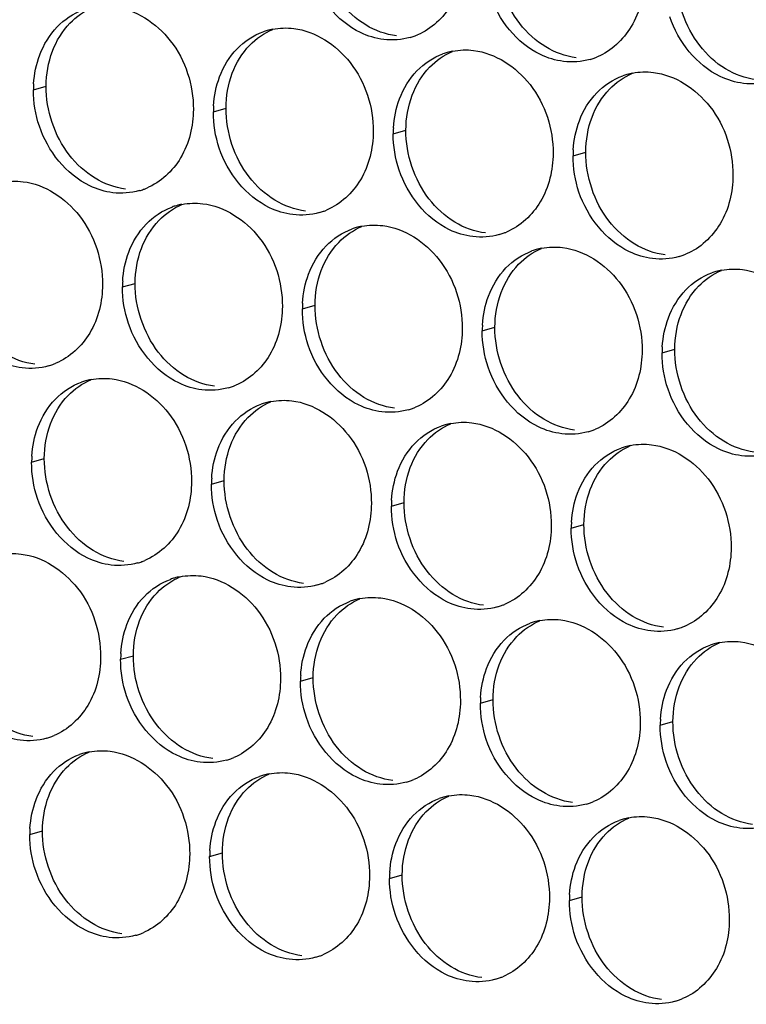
# Paper-space layout '45651_1_3' of a CAD drawing. Header units: millimetres. Extents: x -231 to 594, y 0 to 420.
# Tile 115 of 247: x 101 to 107, y 217 to 225. Entities that reach past the tile are written whole.
import ezdxf

# ---------------------------------------------------------------- set-up
doc = ezdxf.new("R2010")
doc.units = ezdxf.units.MM
doc.header["$LTSCALE"] = 32.67
doc.layers.add('02___PRT_ALL_AXES', color=7, linetype='CONTINUOUS')

psp = doc.layouts.new('45651_1_3')

# ---------------------------------------------------------------- linework, layer by layer
at = {"layer": '02___PRT_ALL_AXES', "color": 7, "linetype": 'CONTINUOUS'}
for p, q in [((100.9907, 224.4775), (101.0979, 224.5082)), ((102.5103, 224.2921), (102.6175, 224.3227)), ((104.0299, 224.1066), (104.1371, 224.1373)), ((105.5495, 223.9211), (105.6566, 223.9518)), ((101.7427, 222.8124), (101.8499, 222.843)), ((103.2623, 222.6269), (103.3695, 222.6576)), ((104.7819, 222.4414), (104.8891, 222.4721)), ((106.3015, 222.2559), (106.4087, 222.2866)), ((100.9752, 221.3327), (101.0824, 221.3633)), ((102.4947, 221.1472), (102.6019, 221.1779)), ((104.0143, 220.9617), (104.1215, 220.9924)), ((105.5339, 220.7762), (105.6411, 220.8069)), ((101.7272, 219.6675), (101.8344, 219.6981)), ((103.2468, 219.482), (103.354, 219.5127)), ((104.7663, 219.2965), (104.8735, 219.3272)), ((106.2859, 219.111), (106.3931, 219.1417)), ((100.9596, 218.1878), (101.0668, 218.2184)), ((102.4792, 218.0023), (102.5864, 218.033)), ((103.9988, 217.8168), (104.106, 217.8475)), ((105.5184, 217.6313), (105.6256, 217.662))]:
    psp.add_line(p, q, dxfattribs=at)
at = {"layer": '02___PRT_ALL_AXES', "color": 3, "linetype": 'CONTINUOUS'}
for centre, radius, start, end in [((103.1157, 224.4531), 0.5467, 105.94061, 109.76751), ((103.1171, 224.448), 0.5519, 100.97724, 105.93831), ((104.0232, 225.4459), 0.5467, 285.94061, 289.76751), ((104.0227, 225.4472), 0.5481, 289.77289, 292.73686), ((104.6353, 224.2676), 0.5467, 105.94061, 109.76751), ((104.6367, 224.2625), 0.5519, 100.97724, 105.93831), ((105.5428, 225.2604), 0.5467, 285.94061, 289.76751), ((105.5422, 225.2618), 0.5481, 289.77289, 292.73686), ((106.1549, 224.0821), 0.5467, 105.94061, 109.76751), ((106.1563, 224.0771), 0.5519, 100.97724, 105.93831), ((101.8825, 224.4731), 0.8918, 176.51802, 179.71686), ((103.4021, 224.2877), 0.8918, 176.51802, 179.71686), ((104.9217, 224.1022), 0.8918, 176.51802, 179.71686), ((106.4413, 223.9167), 0.8918, 176.51802, 179.71686), ((101.736, 224.1517), 0.5467, 285.94061, 289.76751), ((101.7355, 224.153), 0.5481, 289.77289, 292.73686), ((102.3481, 222.9733), 0.5467, 105.94061, 109.76751), ((102.3495, 222.9683), 0.5519, 100.97724, 105.93831), ((103.2556, 223.9662), 0.5467, 285.94061, 289.76751), ((103.2551, 223.9675), 0.5481, 289.77289, 292.73686), ((103.8677, 222.7879), 0.5467, 105.94061, 109.76751), ((103.8691, 222.7828), 0.5519, 100.97724, 105.93831), ((104.7752, 223.7807), 0.5467, 285.94061, 289.76751), ((104.7747, 223.782), 0.5481, 289.77289, 292.73686), ((105.3887, 222.5974), 0.5519, 100.97724, 105.93831), ((105.3873, 222.6024), 0.5467, 105.94061, 109.76751), ((106.2948, 223.5953), 0.5467, 285.94061, 289.76751), ((106.2943, 223.5966), 0.5481, 289.77289, 292.73686), ((106.9069, 222.4169), 0.5467, 105.94061, 109.76751), ((106.9083, 222.4119), 0.5519, 100.97724, 105.93831), ((102.6345, 222.808), 0.8918, 176.51802, 179.71686), ((104.1541, 222.6225), 0.8918, 176.51802, 179.71686), ((105.6737, 222.437), 0.8918, 176.51802, 179.71686), ((107.1933, 222.2515), 0.8918, 176.51802, 179.71686), ((100.9685, 222.672), 0.5467, 285.94061, 289.76751), ((100.9679, 222.6733), 0.5481, 289.77289, 292.73686), ((101.5806, 221.4936), 0.5467, 105.94061, 109.76751), ((101.582, 221.4886), 0.5519, 100.97724, 105.93831), ((102.4881, 222.4865), 0.5467, 285.94061, 289.76751), ((102.4875, 222.4878), 0.5481, 289.77289, 292.73686), ((103.1001, 221.3082), 0.5467, 105.94061, 109.76751), ((103.1016, 221.3031), 0.5519, 100.97724, 105.93831), ((104.0076, 222.301), 0.5467, 285.94061, 289.76751), ((104.0071, 222.3023), 0.5481, 289.77289, 292.73686), ((104.6197, 221.1227), 0.5467, 105.94061, 109.76751), ((104.6211, 221.1177), 0.5519, 100.97724, 105.93831), ((105.5272, 222.1155), 0.5467, 285.94061, 289.76751), ((105.5267, 222.1169), 0.5481, 289.77289, 292.73686), ((106.1407, 220.9322), 0.5519, 100.97724, 105.93831), ((106.1393, 220.9372), 0.5467, 105.94061, 109.76751), ((101.867, 221.3282), 0.8918, 176.51802, 179.71686), ((103.3866, 221.1428), 0.8918, 176.51802, 179.71686), ((104.9061, 220.9573), 0.8918, 176.51802, 179.71686), ((106.4257, 220.7718), 0.8918, 176.51802, 179.71686), ((101.7205, 221.0068), 0.5467, 285.94061, 289.76751), ((101.72, 221.0081), 0.5481, 289.77289, 292.73686), ((102.3326, 219.8285), 0.5467, 105.94061, 109.76751), ((102.334, 219.8234), 0.5519, 100.97724, 105.93831), ((103.2401, 220.8213), 0.5467, 285.94061, 289.76751), ((103.2395, 220.8226), 0.5481, 289.77289, 292.73686), ((103.8522, 219.643), 0.5467, 105.94061, 109.76751), ((103.8536, 219.638), 0.5519, 100.97724, 105.93831), ((104.7597, 220.6358), 0.5467, 285.94061, 289.76751), ((104.7591, 220.6372), 0.5481, 289.77289, 292.73686), ((105.3718, 219.4575), 0.5467, 105.94061, 109.76751), ((105.3732, 219.4525), 0.5519, 100.97724, 105.93831), ((106.2792, 220.4504), 0.5467, 285.94061, 289.76751), ((106.2787, 220.4517), 0.5481, 289.77289, 292.73686), ((106.8928, 219.267), 0.5519, 100.97724, 105.93831), ((106.8913, 219.272), 0.5467, 105.94061, 109.76751), ((102.619, 219.6631), 0.8918, 176.51802, 179.71686), ((104.1386, 219.4776), 0.8918, 176.51802, 179.71686), ((105.6582, 219.2921), 0.8918, 176.51802, 179.71686), ((107.1778, 219.1066), 0.8918, 176.51802, 179.71686), ((100.9529, 219.5271), 0.5467, 285.94061, 289.76751), ((100.9524, 219.5284), 0.5481, 289.77289, 292.73686), ((101.565, 218.3488), 0.5467, 105.94061, 109.76751), ((101.5664, 218.3437), 0.5519, 100.97724, 105.93831), ((102.4725, 219.3416), 0.5467, 285.94061, 289.76751), ((102.472, 219.3429), 0.5481, 289.77289, 292.73686), ((103.0846, 218.1633), 0.5467, 105.94061, 109.76751), ((103.086, 218.1582), 0.5519, 100.97724, 105.93831), ((103.9921, 219.1561), 0.5467, 285.94061, 289.76751), ((103.9916, 219.1574), 0.5481, 289.77289, 292.73686), ((104.6042, 217.9778), 0.5467, 105.94061, 109.76751), ((104.6056, 217.9728), 0.5519, 100.97724, 105.93831), ((105.5117, 218.9707), 0.5467, 285.94061, 289.76751), ((105.5112, 218.972), 0.5481, 289.77289, 292.73686), ((106.1238, 217.7923), 0.5467, 105.94061, 109.76751), ((106.1252, 217.7873), 0.5519, 100.97724, 105.93831), ((101.8514, 218.1834), 0.8918, 176.51802, 179.71686), ((103.371, 217.9979), 0.8918, 176.51802, 179.71686), ((104.8906, 217.8124), 0.8918, 176.51802, 179.71686), ((106.4102, 217.6269), 0.8918, 176.51802, 179.71686), ((101.7049, 217.8619), 0.5467, 285.94061, 289.76751), ((101.7044, 217.8632), 0.5481, 289.77289, 292.73686), ((103.2245, 217.6764), 0.5467, 285.94061, 289.76751), ((103.224, 217.6777), 0.5481, 289.77289, 292.73686), ((104.7441, 217.4909), 0.5467, 285.94061, 289.76751), ((104.7436, 217.4923), 0.5481, 289.77289, 292.73686), ((106.2637, 217.3055), 0.5467, 285.94061, 289.76751), ((106.2632, 217.3068), 0.5481, 289.77289, 292.73686)]:
    psp.add_arc(centre, radius, start, end, dxfattribs=at)
for points, knots in [([(104.6286, 225.6069), (104.6279, 225.4656), (104.5649, 225.1894), (104.3524, 224.9911), (104.2345, 224.9417)], [0, 0, 0, 0, 0.525086, 1, 1, 1, 1]), ([(103.9493, 224.9031), (103.8818, 224.9114), (103.6014, 224.9952), (103.3977, 225.2562), (103.3278, 225.4646)], [0, 0, 0, 0, 0.236458, 1, 1, 1, 1]), ([(106.1482, 225.4214), (106.1475, 225.2801), (106.0845, 225.0039), (105.872, 224.8056), (105.7541, 224.7562)], [0, 0, 0, 0, 0.525086, 1, 1, 1, 1]), ([(105.4689, 224.7176), (105.4013, 224.7259), (105.121, 224.8097), (104.9173, 225.0707), (104.8474, 225.2791)], [0, 0, 0, 0, 0.236458, 1, 1, 1, 1]), ([(101.67, 225.1813), (101.8543, 225.1588), (102.2176, 224.9177), (102.3424, 224.5167), (102.3414, 224.3127)], [0, 0, 0, 0, 0.476473, 1, 1, 1, 1]), ([(106.9885, 224.5322), (106.9209, 224.5404), (106.6405, 224.6243), (106.4369, 224.8853), (106.3669, 225.0937)], [0, 0, 0, 0, 0.236458, 1, 1, 1, 1]), ([(103.1895, 224.9959), (103.3738, 224.9734), (103.7372, 224.7323), (103.862, 224.3312), (103.861, 224.1272)], [0, 0, 0, 0, 0.476473, 1, 1, 1, 1]), ([(104.7091, 224.8104), (104.8934, 224.7879), (105.2568, 224.5468), (105.3816, 224.1457), (105.3806, 223.9417)], [0, 0, 0, 0, 0.476473, 1, 1, 1, 1]), ([(106.2287, 224.6249), (106.413, 224.6024), (106.7764, 224.3613), (106.9012, 223.9602), (106.9002, 223.7562)], [0, 0, 0, 0, 0.476473, 1, 1, 1, 1]), ([(102.3414, 224.3127), (102.3407, 224.1714), (102.2778, 223.8952), (102.0652, 223.6969), (101.9474, 223.6475)], [0, 0, 0, 0, 0.525086, 1, 1, 1, 1]), ([(101.6622, 223.6089), (101.5946, 223.6171), (101.3142, 223.701), (101.1106, 223.962), (101.0406, 224.1704)], [0, 0, 0, 0, 0.236458, 1, 1, 1, 1]), ([(103.861, 224.1272), (103.8603, 223.9859), (103.7973, 223.7097), (103.5848, 223.5114), (103.4669, 223.462)], [0, 0, 0, 0, 0.525086, 1, 1, 1, 1]), ([(103.1818, 223.4234), (103.1142, 223.4317), (102.8338, 223.5155), (102.6302, 223.7765), (102.5602, 223.9849)], [0, 0, 0, 0, 0.236458, 1, 1, 1, 1]), ([(105.3806, 223.9417), (105.3799, 223.8004), (105.3169, 223.5242), (105.1044, 223.3259), (104.9865, 223.2765)], [0, 0, 0, 0, 0.525086, 1, 1, 1, 1]), ([(104.7014, 223.2379), (104.6338, 223.2462), (104.3534, 223.33), (104.1497, 223.591), (104.0798, 223.7994)], [0, 0, 0, 0, 0.236458, 1, 1, 1, 1]), ([(106.9002, 223.7562), (106.8995, 223.6149), (106.8365, 223.3387), (106.624, 223.1404), (106.5061, 223.091)], [0, 0, 0, 0, 0.525086, 1, 1, 1, 1]), ([(100.9024, 223.7016), (101.0867, 223.6791), (101.4501, 223.438), (101.5749, 223.037), (101.5739, 222.833)], [0, 0, 0, 0, 0.476473, 1, 1, 1, 1]), ([(106.2209, 223.0525), (106.1534, 223.0607), (105.873, 223.1446), (105.6693, 223.4056), (105.5994, 223.614)], [0, 0, 0, 0, 0.236458, 1, 1, 1, 1]), ([(102.422, 223.5161), (102.6063, 223.4937), (102.9697, 223.2525), (103.0945, 222.8515), (103.0935, 222.6475)], [0, 0, 0, 0, 0.476473, 1, 1, 1, 1]), ([(103.9416, 223.3307), (104.1259, 223.3082), (104.4892, 223.0671), (104.6141, 222.666), (104.613, 222.462)], [0, 0, 0, 0, 0.476473, 1, 1, 1, 1]), ([(105.4611, 223.1452), (105.6454, 223.1227), (106.0088, 222.8816), (106.1336, 222.4805), (106.1326, 222.2765)], [0, 0, 0, 0, 0.476473, 1, 1, 1, 1]), ([(106.9807, 222.9597), (107.165, 222.9372), (107.5284, 222.6961), (107.6532, 222.2951), (107.6522, 222.0911)], [0, 0, 0, 0, 0.476473, 1, 1, 1, 1]), ([(101.5739, 222.833), (101.5732, 222.6917), (101.5102, 222.4155), (101.2977, 222.2171), (101.1798, 222.1678)], [0, 0, 0, 0, 0.525086, 1, 1, 1, 1]), ([(100.8946, 222.1292), (100.827, 222.1374), (100.5467, 222.2213), (100.343, 222.4823), (100.2731, 222.6907)], [0, 0, 0, 0, 0.236458, 1, 1, 1, 1]), ([(103.0935, 222.6475), (103.0928, 222.5062), (103.0298, 222.23), (102.8172, 222.0317), (102.6994, 221.9823)], [0, 0, 0, 0, 0.525086, 1, 1, 1, 1]), ([(102.4142, 221.9437), (102.3466, 221.9519), (102.0663, 222.0358), (101.8626, 222.2968), (101.7926, 222.5052)], [0, 0, 0, 0, 0.236458, 1, 1, 1, 1]), ([(104.613, 222.462), (104.6123, 222.3207), (104.5494, 222.0445), (104.3368, 221.8462), (104.219, 221.7968)], [0, 0, 0, 0, 0.525086, 1, 1, 1, 1]), ([(103.9338, 221.7582), (103.8662, 221.7665), (103.5858, 221.8503), (103.3822, 222.1113), (103.3122, 222.3197)], [0, 0, 0, 0, 0.236458, 1, 1, 1, 1]), ([(106.1326, 222.2765), (106.1319, 222.1352), (106.069, 221.859), (105.8564, 221.6607), (105.7385, 221.6113)], [0, 0, 0, 0, 0.525086, 1, 1, 1, 1]), ([(105.4534, 221.5727), (105.3858, 221.581), (105.1054, 221.6648), (104.9018, 221.9259), (104.8318, 222.1343)], [0, 0, 0, 0, 0.236458, 1, 1, 1, 1]), ([(101.6544, 222.0364), (101.8387, 222.0139), (102.2021, 221.7728), (102.3269, 221.3718), (102.3259, 221.1678)], [0, 0, 0, 0, 0.476473, 1, 1, 1, 1]), ([(106.973, 221.3873), (106.9054, 221.3955), (106.625, 221.4794), (106.4213, 221.7404), (106.3514, 221.9488)], [0, 0, 0, 0, 0.236458, 1, 1, 1, 1]), ([(103.174, 221.851), (103.3583, 221.8285), (103.7217, 221.5874), (103.8465, 221.1863), (103.8455, 220.9823)], [0, 0, 0, 0, 0.476473, 1, 1, 1, 1]), ([(104.6936, 221.6655), (104.8779, 221.643), (105.2413, 221.4019), (105.3661, 221.0008), (105.3651, 220.7968)], [0, 0, 0, 0, 0.476473, 1, 1, 1, 1]), ([(106.2132, 221.48), (106.3975, 221.4575), (106.7608, 221.2164), (106.8857, 220.8154), (106.8847, 220.6114)], [0, 0, 0, 0, 0.476473, 1, 1, 1, 1]), ([(102.3259, 221.1678), (102.3252, 221.0265), (102.2622, 220.7503), (102.0497, 220.552), (101.9318, 220.5026)], [0, 0, 0, 0, 0.525086, 1, 1, 1, 1]), ([(101.6466, 220.464), (101.5791, 220.4722), (101.2987, 220.5561), (101.095, 220.8171), (101.0251, 221.0255)], [0, 0, 0, 0, 0.236458, 1, 1, 1, 1]), ([(103.8455, 220.9823), (103.8448, 220.841), (103.7818, 220.5648), (103.5693, 220.3665), (103.4514, 220.3171)], [0, 0, 0, 0, 0.525086, 1, 1, 1, 1]), ([(103.1662, 220.2785), (103.0987, 220.2868), (102.8183, 220.3706), (102.6146, 220.6316), (102.5447, 220.84)], [0, 0, 0, 0, 0.236458, 1, 1, 1, 1]), ([(105.3651, 220.7968), (105.3644, 220.6555), (105.3014, 220.3793), (105.0889, 220.181), (104.971, 220.1316)], [0, 0, 0, 0, 0.525086, 1, 1, 1, 1]), ([(104.6858, 220.093), (104.6182, 220.1013), (104.3379, 220.1851), (104.1342, 220.4461), (104.0642, 220.6545)], [0, 0, 0, 0, 0.236458, 1, 1, 1, 1]), ([(100.8869, 220.5567), (101.0711, 220.5342), (101.4345, 220.2931), (101.5593, 219.8921), (101.5583, 219.6881)], [0, 0, 0, 0, 0.476473, 1, 1, 1, 1]), ([(106.8847, 220.6114), (106.884, 220.4701), (106.821, 220.1938), (106.6084, 219.9955), (106.4906, 219.9461)], [0, 0, 0, 0, 0.525086, 1, 1, 1, 1]), ([(106.2054, 219.9076), (106.1378, 219.9158), (105.8574, 219.9997), (105.6538, 220.2607), (105.5838, 220.4691)], [0, 0, 0, 0, 0.236458, 1, 1, 1, 1]), ([(102.4064, 220.3713), (102.5907, 220.3488), (102.9541, 220.1077), (103.0789, 219.7066), (103.0779, 219.5026)], [0, 0, 0, 0, 0.476473, 1, 1, 1, 1]), ([(103.926, 220.1858), (104.1103, 220.1633), (104.4737, 219.9222), (104.5985, 219.5211), (104.5975, 219.3171)], [0, 0, 0, 0, 0.476473, 1, 1, 1, 1]), ([(105.4456, 220.0003), (105.6299, 219.9778), (105.9933, 219.7367), (106.1181, 219.3356), (106.1171, 219.1316)], [0, 0, 0, 0, 0.476473, 1, 1, 1, 1]), ([(106.9652, 219.8148), (107.1495, 219.7923), (107.5129, 219.5512), (107.6377, 219.1502), (107.6367, 218.9462)], [0, 0, 0, 0, 0.476473, 1, 1, 1, 1]), ([(101.5583, 219.6881), (101.5576, 219.5468), (101.4947, 219.2706), (101.2821, 219.0723), (101.1643, 219.0229)], [0, 0, 0, 0, 0.525086, 1, 1, 1, 1]), ([(100.8791, 218.9843), (100.8115, 218.9925), (100.5311, 219.0764), (100.3275, 219.3374), (100.2575, 219.5458)], [0, 0, 0, 0, 0.236458, 1, 1, 1, 1]), ([(103.0779, 219.5026), (103.0772, 219.3613), (103.0142, 219.0851), (102.8017, 218.8868), (102.6838, 218.8374)], [0, 0, 0, 0, 0.525086, 1, 1, 1, 1]), ([(102.3987, 218.7988), (102.3311, 218.8071), (102.0507, 218.8909), (101.8471, 219.1519), (101.7771, 219.3603)], [0, 0, 0, 0, 0.236458, 1, 1, 1, 1]), ([(104.5975, 219.3171), (104.5968, 219.1758), (104.5338, 218.8996), (104.3213, 218.7013), (104.2034, 218.6519)], [0, 0, 0, 0, 0.525086, 1, 1, 1, 1]), ([(103.9182, 218.6133), (103.8507, 218.6216), (103.5703, 218.7054), (103.3666, 218.9664), (103.2967, 219.1748)], [0, 0, 0, 0, 0.236458, 1, 1, 1, 1]), ([(106.1171, 219.1316), (106.1164, 218.9903), (106.0534, 218.7141), (105.8409, 218.5158), (105.723, 218.4664)], [0, 0, 0, 0, 0.525086, 1, 1, 1, 1]), ([(105.4378, 218.4279), (105.3703, 218.4361), (105.0899, 218.52), (104.8862, 218.781), (104.8163, 218.9894)], [0, 0, 0, 0, 0.236458, 1, 1, 1, 1]), ([(101.6389, 218.8915), (101.8232, 218.8691), (102.1866, 218.6279), (102.3114, 218.2269), (102.3104, 218.0229)], [0, 0, 0, 0, 0.476473, 1, 1, 1, 1]), ([(106.9574, 218.2424), (106.8898, 218.2506), (106.6095, 218.3345), (106.4058, 218.5955), (106.3359, 218.8039)], [0, 0, 0, 0, 0.236458, 1, 1, 1, 1]), ([(103.1585, 218.7061), (103.3428, 218.6836), (103.7061, 218.4425), (103.8309, 218.0414), (103.8299, 217.8374)], [0, 0, 0, 0, 0.476473, 1, 1, 1, 1]), ([(104.678, 218.5206), (104.8623, 218.4981), (105.2257, 218.257), (105.3505, 217.8559), (105.3495, 217.6519)], [0, 0, 0, 0, 0.476473, 1, 1, 1, 1]), ([(106.1976, 218.3351), (106.3819, 218.3126), (106.7453, 218.0715), (106.8701, 217.6705), (106.8691, 217.4665)], [0, 0, 0, 0, 0.476473, 1, 1, 1, 1]), ([(102.3104, 218.0229), (102.3097, 217.8816), (102.2467, 217.6054), (102.0341, 217.4071), (101.9163, 217.3577)], [0, 0, 0, 0, 0.525086, 1, 1, 1, 1]), ([(101.6311, 217.3191), (101.5635, 217.3274), (101.2831, 217.4112), (101.0795, 217.6722), (101.0095, 217.8806)], [0, 0, 0, 0, 0.236458, 1, 1, 1, 1]), ([(103.8299, 217.8374), (103.8292, 217.6961), (103.7663, 217.4199), (103.5537, 217.2216), (103.4359, 217.1722)], [0, 0, 0, 0, 0.525086, 1, 1, 1, 1]), ([(103.1507, 217.1336), (103.0831, 217.1419), (102.8027, 217.2257), (102.5991, 217.4867), (102.5291, 217.6951)], [0, 0, 0, 0, 0.236458, 1, 1, 1, 1]), ([(105.3495, 217.6519), (105.3488, 217.5106), (105.2858, 217.2344), (105.0733, 217.0361), (104.9554, 216.9867)], [0, 0, 0, 0, 0.525086, 1, 1, 1, 1]), ([(104.6703, 216.9482), (104.6027, 216.9564), (104.3223, 217.0402), (104.1187, 217.3013), (104.0487, 217.5097)], [0, 0, 0, 0, 0.236458, 1, 1, 1, 1]), ([(106.8691, 217.4665), (106.8684, 217.3252), (106.8054, 217.049), (106.5929, 216.8506), (106.475, 216.8013)], [0, 0, 0, 0, 0.525086, 1, 1, 1, 1]), ([(106.1899, 216.7627), (106.1223, 216.7709), (105.8419, 216.8548), (105.6382, 217.1158), (105.5683, 217.3242)], [0, 0, 0, 0, 0.236458, 1, 1, 1, 1])]:
    psp.add_open_spline(points, degree=3, knots=knots, dxfattribs=at)
at = {"layer": '02___PRT_ALL_AXES', "color": 7, "linetype": 'CONTINUOUS'}
for points in [[(105.0997, 225.0369), (104.9749, 225.1983), (104.9036, 225.413), (104.9046, 225.617)], [(106.6193, 224.8514), (106.4945, 225.0128), (106.4232, 225.2275), (106.4242, 225.4315)], [(103.7984, 225.0252), (103.7145, 225.076), (103.6401, 225.1448), (103.5801, 225.2224)], [(101.2985, 225.04), (101.3529, 225.0964), (101.4197, 225.1431), (101.492, 225.1734)], [(101.1508, 224.8028), (101.1836, 224.89), (101.2338, 224.973), (101.2985, 225.04)], [(102.818, 224.8545), (102.8725, 224.9109), (102.9393, 224.9577), (103.0116, 224.988)], [(104.0565, 224.9338), (103.9659, 224.9449), (103.8764, 224.9779), (103.7984, 225.0252)], [(105.318, 224.8397), (105.2341, 224.8905), (105.1597, 224.9593), (105.0997, 225.0369)], [(101.0979, 224.5082), (101.0984, 224.608), (101.1156, 224.7094), (101.1508, 224.8028)], [(102.6704, 224.6173), (102.7032, 224.7045), (102.7533, 224.7875), (102.818, 224.8545)], [(104.3376, 224.6691), (104.3921, 224.7254), (104.4589, 224.7722), (104.5311, 224.8025)], [(105.5761, 224.7483), (105.4855, 224.7594), (105.396, 224.7924), (105.318, 224.8397)], [(106.8375, 224.6542), (106.7537, 224.705), (106.6793, 224.7739), (106.6193, 224.8514)], [(104.19, 224.4319), (104.2228, 224.519), (104.2729, 224.6021), (104.3376, 224.6691)], [(107.0957, 224.5628), (107.0051, 224.5739), (106.9156, 224.6069), (106.8375, 224.6542)], [(102.6175, 224.3227), (102.618, 224.4225), (102.6352, 224.524), (102.6704, 224.6173)], [(105.8572, 224.4836), (105.9116, 224.5399), (105.9785, 224.5867), (106.0507, 224.617)], [(101.293, 223.9281), (101.1682, 224.0895), (101.0969, 224.3042), (101.0979, 224.5082)], [(105.7095, 224.2464), (105.7424, 224.3336), (105.7925, 224.4166), (105.8572, 224.4836)], [(104.1371, 224.1373), (104.1376, 224.237), (104.1548, 224.3385), (104.19, 224.4319)], [(102.8125, 223.7427), (102.6877, 223.904), (102.6165, 224.1187), (102.6175, 224.3227)], [(105.6566, 223.9518), (105.6571, 224.0516), (105.6744, 224.153), (105.7095, 224.2464)], [(104.3321, 223.5572), (104.2073, 223.7185), (104.1361, 223.9333), (104.1371, 224.1373)], [(101.5112, 223.731), (101.4274, 223.7818), (101.3529, 223.8506), (101.293, 223.9281)], [(105.8517, 223.3717), (105.7269, 223.5331), (105.6556, 223.7478), (105.6566, 223.9518)], [(101.7694, 223.6396), (101.6788, 223.6506), (101.5893, 223.6837), (101.5112, 223.731)], [(103.0308, 223.5455), (102.947, 223.5963), (102.8725, 223.6651), (102.8125, 223.7427)], [(104.5504, 223.36), (104.4665, 223.4108), (104.3921, 223.4796), (104.3321, 223.5572)], [(102.0505, 223.3748), (102.1049, 223.4312), (102.1717, 223.478), (102.244, 223.5082)], [(103.289, 223.4541), (103.1984, 223.4651), (103.1089, 223.4982), (103.0308, 223.5455)], [(101.9028, 223.1376), (101.9356, 223.2248), (101.9858, 223.3078), (102.0505, 223.3748)], [(103.5701, 223.1894), (103.6245, 223.2457), (103.6913, 223.2925), (103.7636, 223.3228)], [(104.8086, 223.2686), (104.7179, 223.2797), (104.6285, 223.3127), (104.5504, 223.36)], [(106.07, 223.1745), (105.9861, 223.2253), (105.9117, 223.2941), (105.8517, 223.3717)], [(101.8499, 222.843), (101.8504, 222.9428), (101.8677, 223.0443), (101.9028, 223.1376)], [(103.4224, 222.9522), (103.4552, 223.0393), (103.5054, 223.1224), (103.5701, 223.1894)], [(105.0896, 223.0039), (105.1441, 223.0602), (105.2109, 223.107), (105.2832, 223.1373)], [(106.3281, 223.0831), (106.2375, 223.0942), (106.1481, 223.1272), (106.07, 223.1745)], [(104.942, 222.7667), (104.9748, 222.8538), (105.0249, 222.9369), (105.0896, 223.0039)], [(103.3695, 222.6576), (103.37, 222.7573), (103.3873, 222.8588), (103.4224, 222.9522)], [(106.6092, 222.8184), (106.6637, 222.8748), (106.7305, 222.9215), (106.8028, 222.9518)], [(102.045, 222.2629), (101.9202, 222.4243), (101.8489, 222.639), (101.8499, 222.843)], [(106.4616, 222.5812), (106.4944, 222.6684), (106.5445, 222.7514), (106.6092, 222.8184)], [(104.8891, 222.4721), (104.8896, 222.5719), (104.9068, 222.6733), (104.942, 222.7667)], [(103.5646, 222.0775), (103.4398, 222.2388), (103.3685, 222.4536), (103.3695, 222.6576)], [(106.4087, 222.2866), (106.4092, 222.3864), (106.4264, 222.4878), (106.4616, 222.5812)], [(105.0842, 221.892), (104.9593, 222.0534), (104.8881, 222.2681), (104.8891, 222.4721)], [(101.0018, 222.1599), (100.9112, 222.1709), (100.8217, 222.2039), (100.7437, 222.2512)], [(102.2632, 222.0658), (102.1794, 222.1166), (102.105, 222.1854), (102.045, 222.2629)], [(106.6037, 221.7065), (106.4789, 221.8679), (106.4077, 222.0826), (106.4087, 222.2866)], [(102.5214, 221.9744), (102.4308, 221.9854), (102.3413, 222.0185), (102.2632, 222.0658)], [(103.7828, 221.8803), (103.699, 221.9311), (103.6246, 221.9999), (103.5646, 222.0775)], [(101.2829, 221.8951), (101.3373, 221.9515), (101.4042, 221.9983), (101.4764, 222.0285)], [(101.1353, 221.6579), (101.1681, 221.7451), (101.2182, 221.8281), (101.2829, 221.8951)], [(105.3024, 221.6948), (105.2186, 221.7456), (105.1441, 221.8144), (105.0842, 221.892)], [(102.8025, 221.7097), (102.8569, 221.766), (102.9238, 221.8128), (102.996, 221.8431)], [(104.041, 221.7889), (103.9504, 221.8), (103.8609, 221.833), (103.7828, 221.8803)], [(101.0824, 221.3633), (101.0828, 221.4631), (101.1001, 221.5646), (101.1353, 221.6579)], [(102.6548, 221.4725), (102.6876, 221.5596), (102.7378, 221.6427), (102.8025, 221.7097)], [(104.3221, 221.5242), (104.3765, 221.5805), (104.4433, 221.6273), (104.5156, 221.6576)], [(105.5606, 221.6034), (105.47, 221.6145), (105.3805, 221.6475), (105.3024, 221.6948)], [(106.822, 221.5093), (106.7381, 221.5601), (106.6637, 221.629), (106.6037, 221.7065)], [(102.6019, 221.1779), (102.6024, 221.2776), (102.6197, 221.3791), (102.6548, 221.4725)], [(104.1744, 221.287), (104.2072, 221.3741), (104.2574, 221.4572), (104.3221, 221.5242)], [(105.8417, 221.3387), (105.8961, 221.3951), (105.9629, 221.4418), (106.0352, 221.4721)], [(107.0802, 221.4179), (106.9895, 221.429), (106.9001, 221.462), (106.822, 221.5093)], [(101.2774, 220.7832), (101.1526, 220.9446), (101.0813, 221.1593), (101.0824, 221.3633)], [(105.694, 221.1015), (105.7268, 221.1887), (105.777, 221.2717), (105.8417, 221.3387)], [(104.1215, 220.9924), (104.122, 221.0921), (104.1393, 221.1936), (104.1744, 221.287)], [(102.797, 220.5978), (102.6722, 220.7591), (102.6009, 220.9739), (102.6019, 221.1779)], [(105.6411, 220.8069), (105.6416, 220.9067), (105.6589, 221.0081), (105.694, 221.1015)], [(104.3166, 220.4123), (104.1918, 220.5737), (104.1205, 220.7884), (104.1215, 220.9924)], [(105.8362, 220.2268), (105.7114, 220.3882), (105.6401, 220.6029), (105.6411, 220.8069)], [(101.4957, 220.5861), (101.4118, 220.6369), (101.3374, 220.7057), (101.2774, 220.7832)], [(101.7538, 220.4947), (101.6632, 220.5057), (101.5738, 220.5388), (101.4957, 220.5861)], [(103.0153, 220.4006), (102.9314, 220.4514), (102.857, 220.5202), (102.797, 220.5978)], [(103.2734, 220.3092), (103.1828, 220.3203), (103.0933, 220.3533), (103.0153, 220.4006)], [(104.5349, 220.2151), (104.451, 220.2659), (104.3766, 220.3347), (104.3166, 220.4123)], [(102.0349, 220.2299), (102.0894, 220.2863), (102.1562, 220.3331), (102.2285, 220.3634)], [(101.8873, 219.9927), (101.9201, 220.0799), (101.9702, 220.163), (102.0349, 220.2299)], [(106.0544, 220.0296), (105.9706, 220.0804), (105.8962, 220.1493), (105.8362, 220.2268)], [(103.5545, 220.0445), (103.6089, 220.1008), (103.6758, 220.1476), (103.748, 220.1779)], [(104.793, 220.1237), (104.7024, 220.1348), (104.6129, 220.1678), (104.5349, 220.2151)], [(101.8344, 219.6981), (101.8349, 219.7979), (101.8521, 219.8994), (101.8873, 219.9927)], [(103.4069, 219.8073), (103.4397, 219.8944), (103.4898, 219.9775), (103.5545, 220.0445)], [(105.0741, 219.859), (105.1285, 219.9153), (105.1954, 219.9621), (105.2676, 219.9924)], [(106.3126, 219.9382), (106.222, 219.9493), (106.1325, 219.9823), (106.0544, 220.0296)], [(103.354, 219.5127), (103.3545, 219.6124), (103.3717, 219.7139), (103.4069, 219.8073)], [(104.9264, 219.6218), (104.9593, 219.709), (105.0094, 219.792), (105.0741, 219.859)], [(106.5937, 219.6735), (106.6481, 219.7299), (106.7149, 219.7766), (106.7872, 219.8069)], [(102.0294, 219.1181), (101.9046, 219.2794), (101.8334, 219.4941), (101.8344, 219.6981)], [(106.446, 219.4363), (106.4788, 219.5235), (106.529, 219.6065), (106.5937, 219.6735)], [(104.8735, 219.3272), (104.874, 219.427), (104.8913, 219.5284), (104.9264, 219.6218)], [(103.549, 218.9326), (103.4242, 219.0939), (103.353, 219.3087), (103.354, 219.5127)], [(106.3931, 219.1417), (106.3936, 219.2415), (106.4109, 219.3429), (106.446, 219.4363)], [(105.0686, 218.7471), (104.9438, 218.9085), (104.8725, 219.1232), (104.8735, 219.3272)], [(106.5882, 218.5616), (106.4634, 218.723), (106.3921, 218.9377), (106.3931, 219.1417)], [(100.9863, 219.015), (100.8957, 219.026), (100.8062, 219.0591), (100.7281, 219.1064)], [(102.2477, 218.9209), (102.1638, 218.9717), (102.0894, 219.0405), (102.0294, 219.1181)], [(102.5059, 218.8295), (102.4152, 218.8405), (102.3258, 218.8736), (102.2477, 218.9209)], [(103.7673, 218.7354), (103.6834, 218.7862), (103.609, 218.855), (103.549, 218.9326)], [(101.2674, 218.7502), (101.3218, 218.8066), (101.3886, 218.8534), (101.4609, 218.8836)], [(101.1197, 218.513), (101.1525, 218.6002), (101.2027, 218.6832), (101.2674, 218.7502)], [(104.0254, 218.644), (103.9348, 218.6551), (103.8454, 218.6881), (103.7673, 218.7354)], [(105.2869, 218.5499), (105.203, 218.6007), (105.1286, 218.6696), (105.0686, 218.7471)], [(102.787, 218.5648), (102.8414, 218.6211), (102.9082, 218.6679), (102.9805, 218.6982)], [(102.6393, 218.3276), (102.6721, 218.4147), (102.7223, 218.4978), (102.787, 218.5648)], [(106.8065, 218.3645), (106.7226, 218.4153), (106.6482, 218.4841), (106.5882, 218.5616)], [(101.0668, 218.2184), (101.0673, 218.3182), (101.0846, 218.4197), (101.1197, 218.513)], [(104.3065, 218.3793), (104.361, 218.4356), (104.4278, 218.4824), (104.5001, 218.5127)], [(105.545, 218.4585), (105.4544, 218.4696), (105.3649, 218.5026), (105.2869, 218.5499)], [(102.5864, 218.033), (102.5869, 218.1327), (102.6041, 218.2342), (102.6393, 218.3276)], [(104.1589, 218.1421), (104.1917, 218.2292), (104.2418, 218.3123), (104.3065, 218.3793)], [(105.8261, 218.1938), (105.8806, 218.2502), (105.9474, 218.2969), (106.0196, 218.3272)], [(107.0646, 218.2731), (106.974, 218.2841), (106.8845, 218.3172), (106.8065, 218.3645)], [(101.2619, 217.6384), (101.1371, 217.7997), (101.0658, 218.0144), (101.0668, 218.2184)], [(104.106, 217.8475), (104.1065, 217.9473), (104.1237, 218.0487), (104.1589, 218.1421)], [(105.6785, 217.9566), (105.7113, 218.0438), (105.7614, 218.1268), (105.8261, 218.1938)], [(102.7815, 217.4529), (102.6566, 217.6142), (102.5854, 217.829), (102.5864, 218.033)], [(105.6256, 217.662), (105.6261, 217.7618), (105.6433, 217.8632), (105.6785, 217.9566)], [(104.301, 217.2674), (104.1762, 217.4288), (104.105, 217.6435), (104.106, 217.8475)], [(105.8206, 217.0819), (105.6958, 217.2433), (105.6246, 217.458), (105.6256, 217.662)], [(101.4801, 217.4412), (101.3963, 217.492), (101.3219, 217.5608), (101.2619, 217.6384)], [(101.7383, 217.3498), (101.6477, 217.3608), (101.5582, 217.3939), (101.4801, 217.4412)], [(102.9997, 217.2557), (102.9159, 217.3065), (102.8414, 217.3753), (102.7815, 217.4529)], [(103.2579, 217.1643), (103.1673, 217.1754), (103.0778, 217.2084), (102.9997, 217.2557)], [(104.5193, 217.0702), (104.4355, 217.121), (104.361, 217.1898), (104.301, 217.2674)], [(104.7775, 216.9788), (104.6869, 216.9899), (104.5974, 217.0229), (104.5193, 217.0702)], [(106.0389, 216.8847), (105.955, 216.9356), (105.8806, 217.0044), (105.8206, 217.0819)], [(106.297, 216.7934), (106.2064, 216.8044), (106.117, 216.8374), (106.0389, 216.8847)]]:
    psp.add_open_spline(points, degree=3, dxfattribs=at)
at = {"layer": '02___PRT_ALL_AXES', "color": 3, "linetype": 'CONTINUOUS'}
for points in [[(101.1913, 225.0093), (101.2521, 225.0723), (101.3288, 225.1234), (101.4112, 225.153)], [(101.0436, 224.7721), (101.0764, 224.8593), (101.1266, 224.9423), (101.1913, 225.0093)], [(102.7108, 224.8239), (102.7717, 224.8869), (102.8484, 224.9379), (102.9308, 224.9676)], [(103.012, 224.9899), (103.0701, 225.0011), (103.1308, 225.003), (103.1895, 224.9959)], [(104.1733, 224.9202), (104.1013, 224.8997), (104.0237, 224.894), (103.9493, 224.9031)], [(102.5632, 224.5867), (102.596, 224.6738), (102.6461, 224.7569), (102.7108, 224.8239)], [(104.5316, 224.8044), (104.5897, 224.8157), (104.6503, 224.8175), (104.7091, 224.8104)], [(100.9923, 224.5273), (100.9974, 224.6105), (101.0142, 224.6941), (101.0436, 224.7721)], [(104.2304, 224.6384), (104.2913, 224.7014), (104.368, 224.7525), (104.4504, 224.7821)], [(105.6929, 224.7347), (105.6209, 224.7142), (105.5432, 224.7086), (105.4689, 224.7176)], [(104.0828, 224.4012), (104.1156, 224.4884), (104.1657, 224.5714), (104.2304, 224.6384)], [(106.0512, 224.6189), (106.1093, 224.6302), (106.1699, 224.6321), (106.2287, 224.6249)], [(102.5119, 224.3418), (102.517, 224.4251), (102.5338, 224.5086), (102.5632, 224.5867)], [(105.75, 224.4529), (105.8109, 224.5159), (105.8875, 224.567), (105.97, 224.5966)], [(107.2125, 224.5493), (107.1405, 224.5287), (107.0628, 224.5231), (106.9885, 224.5322)], [(101.0406, 224.1704), (101.0076, 224.2687), (100.9902, 224.3738), (100.9907, 224.4775)], [(104.0315, 224.1563), (104.0366, 224.2396), (104.0534, 224.3231), (104.0828, 224.4012)], [(105.6023, 224.2157), (105.6352, 224.3029), (105.6853, 224.3859), (105.75, 224.4529)], [(102.5602, 223.9849), (102.5272, 224.0832), (102.5098, 224.1883), (102.5103, 224.2921)], [(105.5511, 223.9709), (105.5562, 224.0541), (105.573, 224.1377), (105.6023, 224.2157)], [(104.0798, 223.7994), (104.0468, 223.8978), (104.0294, 224.0029), (104.0299, 224.1066)], [(105.5994, 223.614), (105.5664, 223.7123), (105.5489, 223.8174), (105.5495, 223.9211)], [(100.7249, 223.6956), (100.783, 223.7069), (100.8436, 223.7088), (100.9024, 223.7016)], [(101.8862, 223.626), (101.8142, 223.6054), (101.7365, 223.5998), (101.6622, 223.6089)], [(101.9433, 223.3442), (102.0041, 223.4071), (102.0808, 223.4582), (102.1632, 223.4878)], [(102.2444, 223.5102), (102.3026, 223.5214), (102.3632, 223.5233), (102.422, 223.5161)], [(103.4058, 223.4405), (103.3338, 223.4199), (103.2561, 223.4143), (103.1818, 223.4234)], [(101.7956, 223.107), (101.8284, 223.1941), (101.8786, 223.2772), (101.9433, 223.3442)], [(103.4629, 223.1587), (103.5237, 223.2217), (103.6004, 223.2727), (103.6828, 223.3024)], [(103.764, 223.3247), (103.8222, 223.336), (103.8828, 223.3378), (103.9416, 223.3307)], [(104.9254, 223.255), (104.8533, 223.2345), (104.7757, 223.2289), (104.7014, 223.2379)], [(103.3152, 222.9215), (103.348, 223.0086), (103.3982, 223.0917), (103.4629, 223.1587)], [(105.2836, 223.1392), (105.3417, 223.1505), (105.4024, 223.1524), (105.4611, 223.1452)], [(101.7444, 222.8621), (101.7494, 222.9453), (101.7662, 223.0289), (101.7956, 223.107)], [(104.9824, 222.9732), (105.0433, 223.0362), (105.12, 223.0873), (105.2024, 223.1169)], [(106.4449, 223.0696), (106.3729, 223.049), (106.2953, 223.0434), (106.2209, 223.0525)], [(104.8348, 222.736), (104.8676, 222.8232), (104.9177, 222.9062), (104.9824, 222.9732)], [(106.8032, 222.9537), (106.8613, 222.965), (106.922, 222.9669), (106.9807, 222.9597)], [(103.2639, 222.6766), (103.269, 222.7599), (103.2858, 222.8434), (103.3152, 222.9215)], [(106.502, 222.7877), (106.5629, 222.8507), (106.6396, 222.9018), (106.722, 222.9314)], [(101.7926, 222.5052), (101.7596, 222.6035), (101.7422, 222.7086), (101.7427, 222.8124)], [(104.7835, 222.4912), (104.7886, 222.5744), (104.8054, 222.658), (104.8348, 222.736)], [(106.3544, 222.5505), (106.3872, 222.6377), (106.4373, 222.7207), (106.502, 222.7877)], [(103.3122, 222.3197), (103.2792, 222.4181), (103.2618, 222.5232), (103.2623, 222.6269)], [(106.3031, 222.3057), (106.3082, 222.3889), (106.325, 222.4725), (106.3544, 222.5505)], [(104.8318, 222.1343), (104.7988, 222.2326), (104.7814, 222.3377), (104.7819, 222.4414)], [(106.3514, 221.9488), (106.3184, 222.0471), (106.301, 222.1522), (106.3015, 222.2559)], [(101.1186, 222.1463), (101.0466, 222.1257), (100.969, 222.1201), (100.8946, 222.1292)], [(101.1757, 221.8644), (101.2366, 221.9274), (101.3133, 221.9785), (101.3957, 222.0081)], [(101.4769, 222.0304), (101.535, 222.0417), (101.5956, 222.0436), (101.6544, 222.0364)], [(102.6382, 221.9608), (102.5662, 221.9402), (102.4885, 221.9346), (102.4142, 221.9437)], [(101.0281, 221.6272), (101.0609, 221.7144), (101.111, 221.7975), (101.1757, 221.8644)], [(102.6953, 221.679), (102.7561, 221.742), (102.8328, 221.793), (102.9152, 221.8227)], [(102.9965, 221.845), (103.0546, 221.8563), (103.1152, 221.8581), (103.174, 221.851)], [(104.1578, 221.7753), (104.0858, 221.7548), (104.0081, 221.7492), (103.9338, 221.7582)], [(102.5476, 221.4418), (102.5804, 221.5289), (102.6306, 221.612), (102.6953, 221.679)], [(104.2149, 221.4935), (104.2757, 221.5565), (104.3524, 221.6076), (104.4348, 221.6372)], [(104.516, 221.6595), (104.5742, 221.6708), (104.6348, 221.6727), (104.6936, 221.6655)], [(100.9768, 221.3824), (100.9819, 221.4656), (100.9987, 221.5492), (101.0281, 221.6272)], [(105.6774, 221.5899), (105.6054, 221.5693), (105.5277, 221.5637), (105.4534, 221.5727)], [(104.0672, 221.2563), (104.1, 221.3435), (104.1502, 221.4265), (104.2149, 221.4935)], [(106.0356, 221.474), (106.0938, 221.4853), (106.1544, 221.4872), (106.2132, 221.48)], [(102.4964, 221.1969), (102.5014, 221.2802), (102.5183, 221.3637), (102.5476, 221.4418)], [(105.7345, 221.308), (105.7953, 221.371), (105.872, 221.4221), (105.9544, 221.4517)], [(107.197, 221.4044), (107.125, 221.3838), (107.0473, 221.3782), (106.973, 221.3873)], [(101.0251, 221.0255), (100.9921, 221.1238), (100.9746, 221.2289), (100.9752, 221.3327)], [(105.5868, 221.0708), (105.6196, 221.158), (105.6698, 221.241), (105.7345, 221.308)], [(104.016, 221.0115), (104.021, 221.0947), (104.0378, 221.1783), (104.0672, 221.2563)], [(102.5447, 220.84), (102.5117, 220.9384), (102.4942, 221.0434), (102.4947, 221.1472)], [(105.5355, 220.826), (105.5406, 220.9092), (105.5574, 220.9928), (105.5868, 221.0708)], [(104.0642, 220.6545), (104.0312, 220.7529), (104.0138, 220.858), (104.0143, 220.9617)], [(105.5838, 220.4691), (105.5508, 220.5674), (105.5334, 220.6725), (105.5339, 220.7762)], [(100.7093, 220.5507), (100.7674, 220.562), (100.8281, 220.5639), (100.8869, 220.5567)], [(101.8706, 220.4811), (101.7986, 220.4605), (101.721, 220.4549), (101.6466, 220.464)], [(101.9277, 220.1993), (101.9886, 220.2623), (102.0653, 220.3133), (102.1477, 220.343)], [(102.2289, 220.3653), (102.287, 220.3765), (102.3477, 220.3784), (102.4064, 220.3713)], [(103.3902, 220.2956), (103.3182, 220.2751), (103.2406, 220.2694), (103.1662, 220.2785)], [(101.7801, 219.9621), (101.8129, 220.0492), (101.863, 220.1323), (101.9277, 220.1993)], [(103.4473, 220.0138), (103.5082, 220.0768), (103.5849, 220.1279), (103.6673, 220.1575)], [(103.7485, 220.1798), (103.8066, 220.1911), (103.8672, 220.193), (103.926, 220.1858)], [(104.9098, 220.1101), (104.8378, 220.0896), (104.7601, 220.084), (104.6858, 220.093)], [(103.2997, 219.7766), (103.3325, 219.8638), (103.3826, 219.9468), (103.4473, 220.0138)], [(104.9669, 219.8283), (105.0277, 219.8913), (105.1044, 219.9424), (105.1869, 219.972)], [(105.2681, 219.9943), (105.3262, 220.0056), (105.3868, 220.0075), (105.4456, 220.0003)], [(101.7288, 219.7172), (101.7339, 219.8005), (101.7507, 219.884), (101.7801, 219.9621)], [(106.4294, 219.9247), (106.3574, 219.9041), (106.2797, 219.8985), (106.2054, 219.9076)], [(104.8192, 219.5911), (104.8521, 219.6783), (104.9022, 219.7613), (104.9669, 219.8283)], [(106.7877, 219.8088), (106.8458, 219.8201), (106.9064, 219.822), (106.9652, 219.8148)], [(103.2484, 219.5317), (103.2535, 219.615), (103.2703, 219.6986), (103.2997, 219.7766)], [(106.4865, 219.6428), (106.5473, 219.7058), (106.624, 219.7569), (106.7064, 219.7865)], [(101.7771, 219.3603), (101.7441, 219.4587), (101.7267, 219.5637), (101.7272, 219.6675)], [(106.3388, 219.4056), (106.3716, 219.4928), (106.4218, 219.5758), (106.4865, 219.6428)], [(104.768, 219.3463), (104.773, 219.4295), (104.7899, 219.5131), (104.8192, 219.5911)], [(103.2967, 219.1748), (103.2637, 219.2732), (103.2462, 219.3783), (103.2468, 219.482)], [(106.2876, 219.1608), (106.2926, 219.244), (106.3095, 219.3276), (106.3388, 219.4056)], [(104.8163, 218.9894), (104.7833, 219.0877), (104.7658, 219.1928), (104.7663, 219.2965)], [(106.3359, 218.8039), (106.3028, 218.9022), (106.2854, 219.0073), (106.2859, 219.111)], [(101.1031, 219.0014), (101.0311, 218.9808), (100.9534, 218.9752), (100.8791, 218.9843)], [(101.4613, 218.8856), (101.5195, 218.8968), (101.5801, 218.8987), (101.6389, 218.8915)], [(101.1602, 218.7196), (101.221, 218.7826), (101.2977, 218.8336), (101.3801, 218.8632)], [(102.6227, 218.8159), (102.5507, 218.7953), (102.473, 218.7897), (102.3987, 218.7988)], [(101.0125, 218.4824), (101.0453, 218.5695), (101.0955, 218.6526), (101.1602, 218.7196)], [(102.6798, 218.5341), (102.7406, 218.5971), (102.8173, 218.6481), (102.8997, 218.6778)], [(102.9809, 218.7001), (103.039, 218.7114), (103.0997, 218.7132), (103.1585, 218.7061)], [(104.1422, 218.6304), (104.0702, 218.6099), (103.9926, 218.6043), (103.9182, 218.6133)], [(100.9612, 218.2375), (100.9663, 218.3207), (100.9831, 218.4043), (101.0125, 218.4824)], [(102.5321, 218.2969), (102.5649, 218.384), (102.6151, 218.4671), (102.6798, 218.5341)], [(104.1993, 218.3486), (104.2602, 218.4116), (104.3369, 218.4627), (104.4193, 218.4923)], [(104.5005, 218.5146), (104.5586, 218.5259), (104.6193, 218.5278), (104.678, 218.5206)], [(105.6618, 218.445), (105.5898, 218.4244), (105.5122, 218.4188), (105.4378, 218.4279)], [(104.0517, 218.1114), (104.0845, 218.1986), (104.1346, 218.2816), (104.1993, 218.3486)], [(105.7189, 218.1631), (105.7798, 218.2261), (105.8565, 218.2772), (105.9389, 218.3068)], [(106.0201, 218.3291), (106.0782, 218.3404), (106.1388, 218.3423), (106.1976, 218.3351)], [(102.4808, 218.052), (102.4859, 218.1353), (102.5027, 218.2188), (102.5321, 218.2969)], [(107.1814, 218.2595), (107.1094, 218.2389), (107.0317, 218.2333), (106.9574, 218.2424)], [(101.0095, 217.8806), (100.9765, 217.9789), (100.9591, 218.084), (100.9596, 218.1878)], [(105.5713, 217.9259), (105.6041, 218.0131), (105.6542, 218.0961), (105.7189, 218.1631)], [(104.0004, 217.8666), (104.0055, 217.9498), (104.0223, 218.0334), (104.0517, 218.1114)], [(102.5291, 217.6951), (102.4961, 217.7935), (102.4787, 217.8986), (102.4792, 218.0023)], [(105.52, 217.6811), (105.5251, 217.7643), (105.5419, 217.8479), (105.5713, 217.9259)], [(104.0487, 217.5097), (104.0157, 217.608), (103.9983, 217.7131), (103.9988, 217.8168)], [(105.5683, 217.3242), (105.5353, 217.4225), (105.5179, 217.5276), (105.5184, 217.6313)], [(101.8551, 217.3362), (101.7831, 217.3156), (101.7054, 217.31), (101.6311, 217.3191)], [(103.3747, 217.1507), (103.3027, 217.1302), (103.225, 217.1246), (103.1507, 217.1336)], [(104.8943, 216.9653), (104.8223, 216.9447), (104.7446, 216.9391), (104.6703, 216.9482)], [(106.4138, 216.7798), (106.3418, 216.7592), (106.2642, 216.7536), (106.1899, 216.7627)]]:
    psp.add_open_spline(points, degree=3, dxfattribs=at)

doc.saveas('drawing.dxf')
